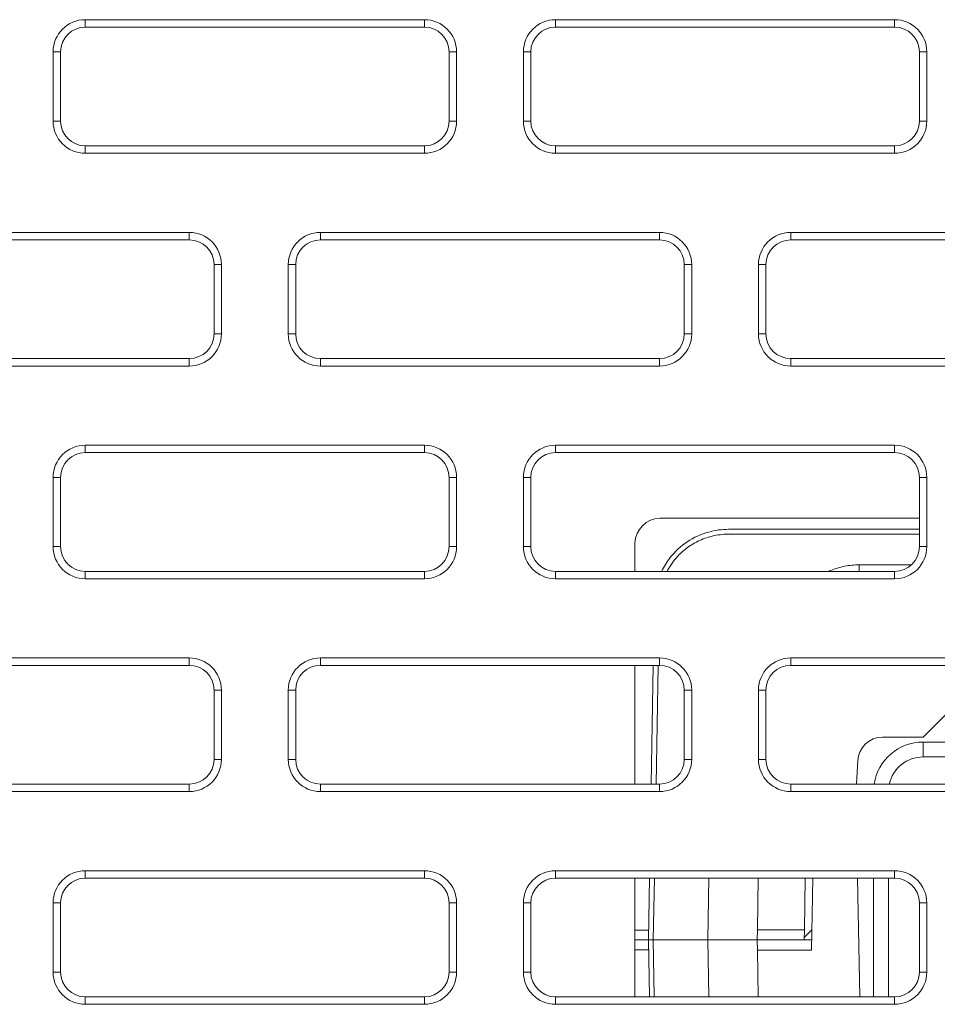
# Model space of a CAD drawing. Header units: millimetres. Extents: x 39 to 1680, y 50 to 804.
# Tile 27 of 68: x 413 to 432, y 684 to 704. Entities that reach past the tile are written whole.
import ezdxf

# ---------------------------------------------------------------- set-up
doc = ezdxf.new("R2010")
doc.units = ezdxf.units.MM
doc.header["$MEASUREMENT"] = 0
doc.layers.get('0').update_dxf_attribs({"lineweight": 25})

msp = doc.modelspace()

# ---------------------------------------------------------------- linework, layer by layer
at = {"color": 0, "linetype": 'Continuous', "lineweight": 0, "extrusion": (0, 1, -2.22045e-16)}
for p, q in [((421.567, 703.501), (414.717, 703.501)), ((414.717, 703.351), (414.717, 703.501)), ((421.567, 703.351), (421.567, 703.501)), ((431.067, 703.501), (424.217, 703.501)), ((424.217, 703.351), (424.217, 703.501)), ((431.067, 703.351), (431.067, 703.501)), ((421.567, 703.351), (414.717, 703.351)), ((431.067, 703.351), (424.217, 703.351)), ((414.067, 702.851), (414.067, 701.451)), ((414.217, 702.851), (414.067, 702.851)), ((414.217, 702.851), (414.217, 701.451)), ((422.067, 701.451), (422.067, 702.851)), ((422.067, 702.851), (422.217, 702.851)), ((422.217, 701.451), (422.217, 702.851)), ((423.567, 702.851), (423.567, 701.451)), ((423.717, 702.851), (423.567, 702.851)), ((423.717, 702.851), (423.717, 701.451)), ((431.567, 701.451), (431.567, 702.851)), ((431.567, 702.851), (431.717, 702.851)), ((431.717, 701.451), (431.717, 702.851)), ((414.217, 701.451), (414.067, 701.451)), ((422.067, 701.451), (422.217, 701.451)), ((423.717, 701.451), (423.567, 701.451)), ((431.567, 701.451), (431.717, 701.451)), ((414.717, 700.951), (421.567, 700.951)), ((414.717, 700.951), (414.717, 700.801)), ((421.567, 700.951), (421.567, 700.801)), ((424.217, 700.951), (431.067, 700.951)), ((424.217, 700.951), (424.217, 700.801)), ((431.067, 700.951), (431.067, 700.801)), ((414.717, 700.801), (421.567, 700.801)), ((424.217, 700.801), (431.067, 700.801)), ((416.817, 699.201), (409.967, 699.201)), ((416.817, 699.051), (416.817, 699.201)), ((426.317, 699.201), (419.467, 699.201)), ((419.467, 699.051), (419.467, 699.201)), ((426.317, 699.051), (426.317, 699.201)), ((435.817, 699.201), (428.967, 699.201)), ((428.967, 699.051), (428.967, 699.201)), ((416.817, 699.051), (409.967, 699.051)), ((426.317, 699.051), (419.467, 699.051)), ((435.817, 699.051), (428.967, 699.051)), ((417.317, 697.151), (417.317, 698.551)), ((417.317, 698.551), (417.467, 698.551)), ((417.467, 697.151), (417.467, 698.551)), ((418.817, 698.551), (418.817, 697.151)), ((418.967, 698.551), (418.817, 698.551)), ((418.967, 698.551), (418.967, 697.151)), ((426.817, 697.151), (426.817, 698.551)), ((426.817, 698.551), (426.967, 698.551)), ((426.967, 697.151), (426.967, 698.551)), ((428.317, 698.551), (428.317, 697.151)), ((428.467, 698.551), (428.317, 698.551)), ((428.467, 698.551), (428.467, 697.151)), ((417.317, 697.151), (417.467, 697.151)), ((418.967, 697.151), (418.817, 697.151)), ((426.817, 697.151), (426.967, 697.151)), ((428.467, 697.151), (428.317, 697.151)), ((409.967, 696.651), (416.817, 696.651)), ((409.967, 696.501), (416.817, 696.501)), ((416.817, 696.651), (416.817, 696.501)), ((419.467, 696.651), (426.317, 696.651)), ((419.467, 696.651), (419.467, 696.501)), ((419.467, 696.501), (426.317, 696.501)), ((426.317, 696.651), (426.317, 696.501)), ((428.967, 696.651), (435.817, 696.651)), ((428.967, 696.651), (428.967, 696.501)), ((428.967, 696.501), (435.817, 696.501)), ((421.567, 694.901), (414.717, 694.901)), ((414.717, 694.751), (414.717, 694.901)), ((421.567, 694.751), (414.717, 694.751)), ((421.567, 694.751), (421.567, 694.901)), ((431.067, 694.901), (424.217, 694.901)), ((424.217, 694.751), (424.217, 694.901)), ((431.067, 694.751), (424.217, 694.751)), ((431.067, 694.751), (431.067, 694.901)), ((414.067, 694.251), (414.067, 692.851)), ((414.217, 694.251), (414.067, 694.251)), ((414.217, 694.251), (414.217, 692.851)), ((422.067, 692.851), (422.067, 694.251)), ((422.067, 694.251), (422.217, 694.251)), ((422.217, 692.851), (422.217, 694.251)), ((423.567, 694.251), (423.567, 692.851)), ((423.717, 694.251), (423.567, 694.251)), ((423.717, 694.251), (423.717, 692.851)), ((431.567, 692.851), (431.567, 694.251)), ((431.567, 694.251), (431.717, 694.251)), ((431.717, 692.851), (431.717, 694.251)), ((431.567, 693.426), (426.322, 693.426)), ((431.567, 693.201), (427.711, 693.201)), ((425.822, 692.926), (425.822, 692.351)), ((431.567, 693.102), (427.711, 693.102)), ((414.217, 692.851), (414.067, 692.851)), ((422.067, 692.851), (422.217, 692.851)), ((423.717, 692.851), (423.567, 692.851)), ((431.567, 692.851), (431.717, 692.851)), ((414.717, 692.351), (421.567, 692.351)), ((414.717, 692.351), (414.717, 692.201)), ((421.567, 692.351), (421.567, 692.201)), ((424.217, 692.351), (431.067, 692.351)), ((424.217, 692.351), (424.217, 692.201)), ((431.406, 692.483), (430.349, 692.483)), ((431.067, 692.351), (431.067, 692.201)), ((414.717, 692.201), (421.567, 692.201)), ((424.217, 692.201), (431.067, 692.201)), ((416.817, 690.601), (409.967, 690.601)), ((416.817, 690.451), (416.817, 690.601)), ((426.317, 690.601), (419.467, 690.601)), ((419.467, 690.451), (419.467, 690.601)), ((426.317, 690.451), (426.317, 690.601)), ((435.817, 690.601), (428.967, 690.601)), ((428.967, 690.451), (428.967, 690.601)), ((416.817, 690.451), (409.967, 690.451)), ((426.317, 690.451), (419.467, 690.451)), ((425.822, 690.451), (425.822, 688.051)), ((426.189, 690.451), (426.147, 688.051)), ((426.289, 690.451), (426.247, 688.051)), ((435.817, 690.451), (428.967, 690.451)), ((417.317, 688.551), (417.317, 689.951)), ((417.317, 689.951), (417.467, 689.951)), ((417.467, 688.551), (417.467, 689.951)), ((418.817, 689.951), (418.817, 688.551)), ((418.967, 689.951), (418.817, 689.951)), ((418.967, 689.951), (418.967, 688.551)), ((426.817, 688.551), (426.817, 689.951)), ((426.817, 689.951), (426.967, 689.951)), ((426.967, 688.551), (426.967, 689.951)), ((428.317, 689.951), (428.317, 688.551)), ((428.467, 689.951), (428.317, 689.951)), ((428.467, 689.951), (428.467, 688.551)), ((431.642, 689.001), (432.142, 689.501)), ((430.824, 689.001), (431.642, 689.001)), ((432.959, 688.901), (431.642, 688.901)), ((417.317, 688.551), (417.467, 688.551)), ((418.967, 688.551), (418.817, 688.551)), ((426.817, 688.551), (426.967, 688.551)), ((428.467, 688.551), (428.317, 688.551)), ((431.642, 688.601), (433.132, 688.601)), ((430.324, 688.527), (430.3, 688.051)), ((409.967, 688.051), (416.817, 688.051)), ((416.817, 688.051), (416.817, 687.901)), ((419.467, 688.051), (426.317, 688.051)), ((419.467, 688.051), (419.467, 687.901)), ((426.317, 688.051), (426.317, 687.901)), ((428.967, 688.051), (435.817, 688.051)), ((428.967, 688.051), (428.967, 687.901)), ((409.967, 687.901), (416.817, 687.901)), ((419.467, 687.901), (426.317, 687.901)), ((428.967, 687.901), (435.817, 687.901)), ((421.567, 686.301), (414.717, 686.301)), ((414.717, 686.151), (414.717, 686.301)), ((421.567, 686.151), (421.567, 686.301)), ((431.067, 686.301), (424.217, 686.301)), ((424.217, 686.151), (424.217, 686.301)), ((431.067, 686.151), (431.067, 686.301)), ((421.567, 686.151), (414.717, 686.151)), ((431.067, 686.151), (424.217, 686.151)), ((425.822, 686.151), (425.822, 683.751)), ((426.113, 686.151), (426.092, 684.901)), ((426.213, 686.151), (426.192, 684.901)), ((427.292, 684.901), (427.314, 686.151)), ((428.295, 685.104), (428.313, 686.151)), ((429.261, 686.151), (429.243, 685.104)), ((429.413, 686.151), (429.388, 684.697)), ((430.319, 686.151), (430.361, 683.751)), ((430.642, 686.151), (430.642, 683.751)), ((430.942, 683.751), (430.942, 686.151)), ((414.067, 685.651), (414.067, 684.251)), ((414.217, 685.651), (414.067, 685.651)), ((414.217, 685.651), (414.217, 684.251)), ((422.067, 684.251), (422.067, 685.651)), ((422.067, 685.651), (422.217, 685.651)), ((422.217, 684.251), (422.217, 685.651)), ((423.567, 685.651), (423.567, 684.251)), ((423.717, 685.651), (423.567, 685.651)), ((423.717, 685.651), (423.717, 684.251)), ((431.567, 684.251), (431.567, 685.651)), ((431.567, 685.651), (431.717, 685.651)), ((431.717, 684.251), (431.717, 685.651)), ((426.095, 685.102), (425.822, 685.102)), ((428.295, 685.104), (428.292, 684.901)), ((429.243, 685.104), (428.295, 685.104)), ((429.239, 684.901), (429.243, 685.104)), ((429.24, 684.949), (429.395, 685.104)), ((425.822, 684.901), (426.092, 684.901)), ((426.092, 684.901), (425.822, 684.901)), ((426.192, 684.901), (426.092, 684.901)), ((426.092, 684.901), (426.112, 683.751)), ((426.092, 684.901), (426.192, 684.901)), ((427.292, 684.901), (426.192, 684.901)), ((426.192, 684.901), (426.212, 683.751)), ((427.292, 684.901), (426.192, 684.901)), ((427.292, 684.901), (428.292, 684.901)), ((427.312, 683.751), (427.292, 684.901)), ((428.292, 684.901), (427.292, 684.901)), ((428.292, 684.901), (429.392, 684.901)), ((428.292, 684.901), (428.295, 684.697)), ((429.239, 684.901), (428.292, 684.901)), ((425.822, 684.699), (426.095, 684.699)), ((428.295, 684.697), (429.388, 684.697)), ((428.312, 683.751), (428.295, 684.697)), ((414.217, 684.251), (414.067, 684.251)), ((422.067, 684.251), (422.217, 684.251)), ((423.717, 684.251), (423.567, 684.251)), ((431.567, 684.251), (431.717, 684.251)), ((414.717, 683.751), (421.567, 683.751)), ((414.717, 683.751), (414.717, 683.601)), ((414.717, 683.601), (421.567, 683.601)), ((421.567, 683.751), (421.567, 683.601)), ((424.217, 683.751), (431.067, 683.751)), ((424.217, 683.751), (424.217, 683.601)), ((424.217, 683.601), (431.067, 683.601)), ((431.067, 683.751), (431.067, 683.601))]:
    msp.add_line(p, q, dxfattribs=at)
at = {"color": 0, "linetype": 'Continuous', "lineweight": 0}
for centre, radius, start, end in [((414.717, 702.851), 0.65, 90, 180), ((421.567, 702.851), 0.65, 0, 90), ((424.217, 702.851), 0.65, 90, 180), ((431.067, 702.851), 0.65, 0, 90), ((414.717, 702.851), 0.5, 90, 180), ((421.567, 702.851), 0.5, 0, 90), ((424.217, 702.851), 0.5, 90, 180), ((431.067, 702.851), 0.5, 0, 90), ((414.717, 701.451), 0.65, 180, 270), ((414.717, 701.451), 0.5, 180, 270), ((421.567, 701.451), 0.65, 270, 360), ((421.567, 701.451), 0.5, 270, 0), ((424.217, 701.451), 0.65, 180, 270), ((424.217, 701.451), 0.5, 180, 270), ((431.067, 701.451), 0.65, 270, 360), ((431.067, 701.451), 0.5, 270, 0), ((416.817, 698.551), 0.65, 0, 90), ((419.467, 698.551), 0.65, 90, 180), ((426.317, 698.551), 0.65, 0, 90), ((428.967, 698.551), 0.65, 90, 180), ((416.817, 698.551), 0.5, 0, 90), ((419.467, 698.551), 0.5, 90, 180), ((426.317, 698.551), 0.5, 0, 90), ((428.967, 698.551), 0.5, 90, 180), ((416.817, 697.151), 0.65, 270, 0), ((416.817, 697.151), 0.5, 270, 0), ((419.467, 697.151), 0.65, 180, 270), ((419.467, 697.151), 0.5, 180, 270), ((426.317, 697.151), 0.65, 270, 360), ((426.317, 697.151), 0.5, 270, 0), ((428.967, 697.151), 0.65, 180, 270), ((428.967, 697.151), 0.5, 180, 270), ((414.717, 694.251), 0.65, 90, 180), ((414.717, 694.251), 0.5, 90, 180), ((421.567, 694.251), 0.65, 0, 90), ((421.567, 694.251), 0.5, 0, 90), ((424.217, 694.251), 0.65, 90, 180), ((424.217, 694.251), 0.5, 90, 180), ((431.067, 694.251), 0.65, 0, 90), ((431.067, 694.251), 0.5, 0, 90), ((414.717, 692.851), 0.65, 180, 270), ((414.717, 692.851), 0.5, 180, 270), ((421.567, 692.851), 0.65, 270, 0), ((421.567, 692.851), 0.5, 270, 0), ((424.217, 692.851), 0.65, 180, 270), ((424.217, 692.851), 0.5, 180, 270), ((431.067, 692.851), 0.65, 270, 0), ((431.067, 692.851), 0.5, 270, 0), ((416.817, 689.951), 0.65, 0, 90), ((419.467, 689.951), 0.65, 90, 180), ((426.317, 689.951), 0.65, 0, 90), ((428.967, 689.951), 0.65, 90, 180), ((416.817, 689.951), 0.5, 0, 90), ((419.467, 689.951), 0.5, 90, 180), ((426.317, 689.951), 0.5, 0, 90), ((428.967, 689.951), 0.5, 90, 180), ((431.642, 687.901), 1, 90, 171.3731), ((416.817, 688.551), 0.65, 270, 0), ((416.817, 688.551), 0.5, 270, 0), ((419.467, 688.551), 0.65, 180, 270), ((419.467, 688.551), 0.5, 180, 270), ((426.317, 688.551), 0.65, 270, 0), ((426.317, 688.551), 0.5, 270, 0), ((428.967, 688.551), 0.65, 180, 270), ((428.967, 688.551), 0.5, 180, 270), ((431.642, 687.901), 0.7, 90, 167.6264), ((414.717, 685.651), 0.65, 90, 180), ((421.567, 685.651), 0.65, 0, 90), ((424.217, 685.651), 0.65, 90, 180), ((431.067, 685.651), 0.65, 0, 90), ((414.717, 685.651), 0.5, 90, 180), ((421.567, 685.651), 0.5, 0, 90), ((424.217, 685.651), 0.5, 90, 180), ((431.067, 685.651), 0.5, 0, 90), ((414.717, 684.251), 0.65, 180, 270), ((414.717, 684.251), 0.5, 180, 270), ((421.567, 684.251), 0.65, 270, 0), ((421.567, 684.251), 0.5, 270, 0), ((424.217, 684.251), 0.65, 180, 270), ((424.217, 684.251), 0.5, 180, 270), ((431.067, 684.251), 0.65, 270, 0), ((431.067, 684.251), 0.5, 270, 0)]:
    msp.add_arc(centre, radius, start, end, dxfattribs=at)
at = {"color": 0, "linetype": 'Continuous', "lineweight": 0, "extrusion": (0, -2.22045e-16, -1)}
msp.add_arc((-430.824, 688.501), 0.5, 3, 90, dxfattribs=at)
at = {"color": 0, "linetype": 'Continuous', "lineweight": 0, "extrusion": (1.17549e-38, -2.22045e-16, -1)}
msp.add_ellipse((430.349, 692.501), major_axis=(0, -1), ratio=0, start_param=-1.553363, end_param=-1.420247, dxfattribs=at)
at = {"color": 0, "linetype": 'Continuous', "lineweight": 0, "extrusion": (-2.86986e-42, -2.22045e-16, -1)}
msp.add_ellipse((431.642, 688.601), major_axis=(0, 0.3), ratio=0, start_param=-1.570796, end_param=0, dxfattribs=at)
at = {"color": 0, "linetype": 'Continuous', "lineweight": 0}
msp.add_open_spline([(425.822, 692.926), (425.822, 693.187), (426.06, 693.425), (426.322, 693.426)], degree=3, dxfattribs=at)
for points, knots in [([(426.359, 692.351), (426.405, 692.447), (426.462, 692.539), (426.625, 692.748), (426.745, 692.86), (427.01, 693.037), (427.159, 693.104), (427.441, 693.182), (427.577, 693.201), (427.711, 693.201)], [0.643524, 0.643524, 0.643524, 0.643524, 0.962673, 0.962673, 1.440761, 1.440761, 1.918619, 1.918619, 2.320682, 2.320682, 2.320682, 2.320682]), ([(427.711, 693.102), (427.595, 693.102), (427.487, 693.089), (427.384, 693.064), (427.281, 693.039), (427.183, 693.003), (427.095, 692.96), (427.007, 692.917), (426.927, 692.866), (426.858, 692.813), (426.788, 692.759), (426.728, 692.703), (426.676, 692.646), (426.625, 692.589), (426.581, 692.532), (426.543, 692.475), (426.515, 692.433), (426.491, 692.392), (426.47, 692.351)], [0, 0, 0, 0, 0.1111111, 0.1111111, 0.1111111, 0.2222222, 0.2222222, 0.2222222, 0.3333333, 0.3333333, 0.3333333, 0.4444444, 0.4444444, 0.4444444, 0.5555556, 0.5555556, 0.5555556, 0.6359729, 0.6359729, 0.6359729, 0.6359729]), ([(430.349, 692.483), (430.25, 692.483), (430.056, 692.464), (429.851, 692.402), (429.747, 692.357), (429.732, 692.351)], [0, 0, 0, 0, 0.25, 0.5, 0.540018, 0.540018, 0.540018, 0.540018])]:
    msp.add_open_spline(points, degree=3, knots=knots, dxfattribs=at)

doc.saveas('drawing.dxf')
